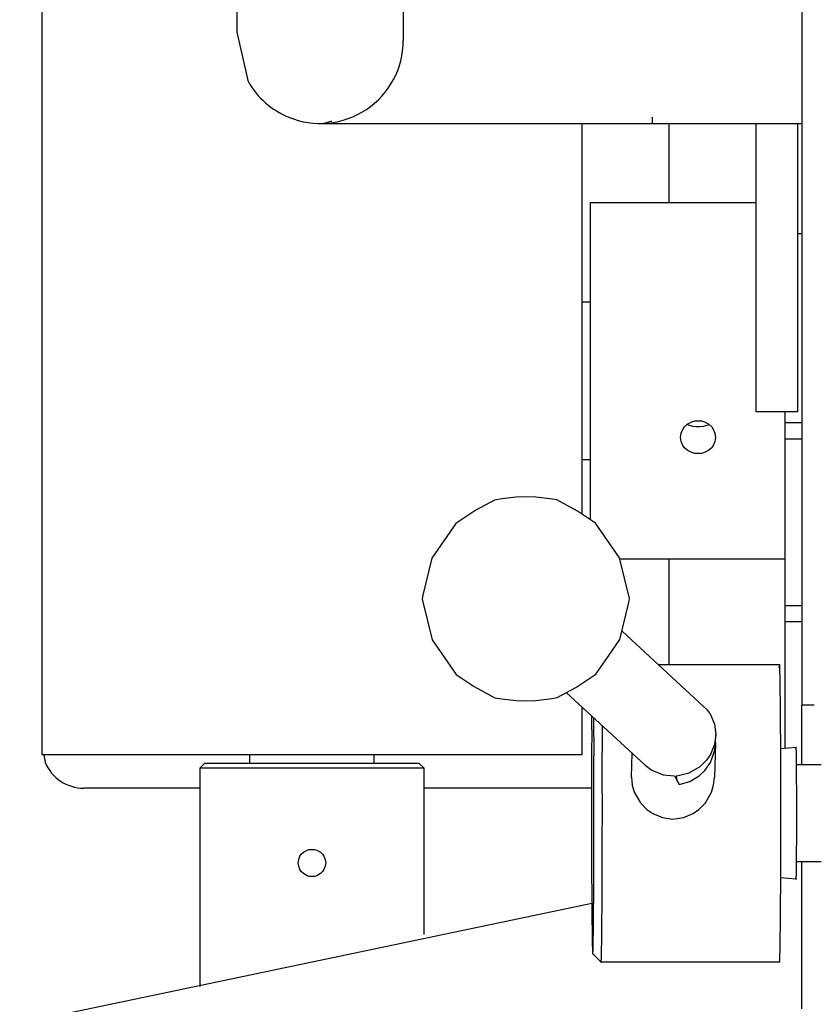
# Model space of a CAD drawing. Extents: x -1765 to 4890, y -3431 to 1272.
# Tile 10 of 111: x -1293 to -1269, y -1201 to -1172. Entities that reach past the tile are written whole.
import ezdxf

# ---------------------------------------------------------------- set-up
doc = ezdxf.new("R2010")
doc.units = 0
doc.layers.get('0').update_dxf_attribs({"linetype": 'CONTINUOUS'})
doc.layers.add('1', color=7, linetype='CONTINUOUS')

# ---------------------------------------------------------------- blocks, each defined once
blk = doc.blocks.new('CTH', base_point=(-1401.584, -1249.781))
at = {"color": 5, "linetype": 'CONTINUOUS'}
for p, q in [((-1269.687, -1161.56), (-1269.687, -1192.432)), ((-1286.682, -1172.194), (-1286.682, -1164.441)), ((-1281.684, -1171.136), (-1281.684, -1172.194)), ((-1292.555, -1193.931), (-1292.555, -1171.439)), ((-1286.347, -1173.688), (-1286.682, -1172.194)), ((-1281.684, -1172.194), (-1281.684, -1172.439)), ((-1283.838, -1174.869), (-1284.071, -1174.938)), ((-1284.071, -1174.938), (-1283.193, -1174.938)), ((-1283.193, -1174.938), (-1281.514, -1174.938)), ((-1281.514, -1174.938), (-1279.184, -1174.938)), ((-1279.184, -1174.938), (-1276.41, -1174.938)), ((-1276.41, -1174.938), (-1274.186, -1174.938)), ((-1276.31, -1174.938), (-1276.31, -1186.684)), ((-1274.186, -1174.938), (-1274.186, -1174.747)), ((-1274.186, -1174.938), (-1269.687, -1174.938)), ((-1273.686, -1177.318), (-1273.686, -1174.938)), ((-1271.062, -1176.488), (-1271.062, -1174.938)), ((-1269.812, -1176.488), (-1269.812, -1174.938)), ((-1271.062, -1183.613), (-1271.062, -1176.488)), ((-1269.812, -1183.613), (-1269.812, -1176.488)), ((-1276.06, -1177.318), (-1271.062, -1177.318)), ((-1276.06, -1177.318), (-1276.06, -1185.992)), ((-1269.687, -1178.256), (-1269.812, -1178.256)), ((-1276.06, -1180.311), (-1276.31, -1180.311)), ((-1269.812, -1183.613), (-1271.062, -1183.613)), ((-1270.187, -1183.932), (-1270.187, -1183.613)), ((-1273.27, -1184.139), (-1273.221, -1184.068)), ((-1273.221, -1184.068), (-1273.137, -1183.987)), ((-1273.109, -1184.011), (-1273.142, -1183.992)), ((-1273.137, -1183.987), (-1273, -1183.911)), ((-1272.963, -1184.053), (-1273.109, -1184.011)), ((-1273, -1183.911), (-1272.914, -1183.886)), ((-1272.866, -1184.063), (-1272.963, -1184.053)), ((-1272.914, -1183.886), (-1272.709, -1183.886)), ((-1272.756, -1184.062), (-1272.866, -1184.063)), ((-1272.659, -1184.053), (-1272.756, -1184.062)), ((-1272.709, -1183.886), (-1272.623, -1183.911)), ((-1272.514, -1184.011), (-1272.659, -1184.053)), ((-1272.623, -1183.911), (-1272.486, -1183.987)), ((-1272.481, -1183.992), (-1272.514, -1184.011)), ((-1272.486, -1183.987), (-1272.402, -1184.068)), ((-1272.402, -1184.068), (-1272.353, -1184.138)), ((-1270.187, -1183.932), (-1269.687, -1183.932)), ((-1270.187, -1184.432), (-1270.187, -1183.932)), ((-1273.336, -1184.382), (-1273.319, -1184.257)), ((-1273.319, -1184.508), (-1273.336, -1184.382)), ((-1273.319, -1184.257), (-1273.27, -1184.139)), ((-1272.353, -1184.138), (-1272.303, -1184.257)), ((-1272.303, -1184.257), (-1272.287, -1184.382)), ((-1272.287, -1184.382), (-1272.303, -1184.507)), ((-1273.27, -1184.623), (-1273.319, -1184.508)), ((-1273.22, -1184.691), (-1273.27, -1184.623)), ((-1273.136, -1184.768), (-1273.22, -1184.691)), ((-1272.402, -1184.691), (-1272.486, -1184.768)), ((-1272.353, -1184.622), (-1272.402, -1184.691)), ((-1272.303, -1184.507), (-1272.353, -1184.622)), ((-1269.687, -1184.432), (-1270.187, -1184.432)), ((-1270.187, -1189.433), (-1270.187, -1184.432)), ((-1273, -1184.84), (-1273.136, -1184.768)), ((-1272.913, -1184.863), (-1273, -1184.84)), ((-1272.709, -1184.863), (-1272.913, -1184.863)), ((-1272.622, -1184.84), (-1272.709, -1184.863)), ((-1272.486, -1184.768), (-1272.622, -1184.84)), ((-1276.06, -1185.059), (-1276.31, -1185.059)), ((-1278.296, -1186.183), (-1278.708, -1186.229)), ((-1277.995, -1186.171), (-1278.296, -1186.183)), ((-1277.692, -1186.182), (-1277.995, -1186.171)), ((-1277.27, -1186.229), (-1277.692, -1186.182)), ((-1276.06, -1185.992), (-1276.06, -1186.85)), ((-1278.936, -1186.268), (-1279.503, -1186.569)), ((-1278.708, -1186.229), (-1278.936, -1186.268)), ((-1277.065, -1186.264), (-1277.27, -1186.229)), ((-1276.44, -1186.597), (-1277.065, -1186.264)), ((-1279.503, -1186.569), (-1280.1, -1186.968)), ((-1275.898, -1186.958), (-1276.44, -1186.597)), ((-1280.1, -1186.968), (-1280.828, -1188.013)), ((-1275.172, -1188.001), (-1275.898, -1186.958)), ((-1280.828, -1188.013), (-1281.097, -1189.128)), ((-1274.876, -1189.231), (-1275.172, -1188.001)), ((-1275.163, -1188.037), (-1270.187, -1188.037)), ((-1273.686, -1191.208), (-1273.686, -1188.037)), ((-1281.097, -1189.128), (-1281.114, -1189.245)), ((-1281.114, -1189.245), (-1280.818, -1190.475)), ((-1275.162, -1190.463), (-1274.893, -1189.348)), ((-1274.893, -1189.348), (-1274.876, -1189.231)), ((-1270.187, -1189.433), (-1269.687, -1189.433)), ((-1270.187, -1189.933), (-1270.187, -1189.433)), ((-1269.687, -1189.933), (-1270.187, -1189.933)), ((-1270.187, -1193.682), (-1270.187, -1189.933)), ((-1272.648, -1192.473), (-1275.101, -1190.208)), ((-1280.818, -1190.475), (-1280.092, -1191.517)), ((-1275.61, -1191.105), (-1275.162, -1190.463)), ((-1275.89, -1191.508), (-1275.61, -1191.105)), ((-1274.017, -1191.208), (-1270.355, -1191.208)), ((-1270.369, -1191.313), (-1270.355, -1191.208)), ((-1280.092, -1191.517), (-1279.55, -1191.878)), ((-1276.487, -1191.906), (-1275.89, -1191.508)), ((-1279.55, -1191.878), (-1278.925, -1192.212)), ((-1277.054, -1192.208), (-1276.487, -1191.906)), ((-1274.408, -1194.238), (-1276.775, -1192.06)), ((-1278.925, -1192.212), (-1278.72, -1192.246)), ((-1278.72, -1192.246), (-1278.298, -1192.293)), ((-1278.298, -1192.293), (-1277.995, -1192.305)), ((-1277.995, -1192.305), (-1277.694, -1192.293)), ((-1277.694, -1192.293), (-1277.282, -1192.247)), ((-1277.282, -1192.247), (-1277.054, -1192.208)), ((-1276.31, -1192.487), (-1276.31, -1193.931)), ((-1272.648, -1192.473), (-1272.56, -1192.553)), ((-1272.56, -1192.553), (-1272.438, -1192.72)), ((-1269.313, -1192.432), (-1269.687, -1192.432)), ((-1269.687, -1194.129), (-1269.687, -1192.432)), ((-1276.012, -1193.173), (-1276.008, -1192.765)), ((-1275.955, -1192.814), (-1275.948, -1193.965)), ((-1272.438, -1192.72), (-1272.316, -1193.005)), ((-1272.316, -1193.005), (-1272.274, -1193.314)), ((-1275.701, -1193.048), (-1275.696, -1193.864)), ((-1272.284, -1193.575), (-1272.321, -1194.606)), ((-1272.274, -1193.314), (-1272.315, -1193.623)), ((-1272.304, -1193.792), (-1272.284, -1193.575)), ((-1272.284, -1193.575), (-1272.283, -1193.57)), ((-1272.283, -1193.569), (-1272.274, -1193.314)), ((-1272.283, -1193.57), (-1272.283, -1193.569)), ((-1274.82, -1194.606), (-1274.794, -1193.883)), ((-1272.437, -1194.162), (-1272.304, -1193.792)), ((-1272.315, -1193.623), (-1272.434, -1193.915)), ((-1270.324, -1193.737), (-1269.857, -1193.704)), ((-1270.187, -1193.727), (-1270.187, -1193.682)), ((-1269.864, -1193.739), (-1269.857, -1193.704)), ((-1276.31, -1193.931), (-1292.555, -1193.931)), ((-1292.505, -1193.931), (-1292.46, -1194.16)), ((-1287.806, -1194.331), (-1287.657, -1194.181)), ((-1287.657, -1194.181), (-1281.48, -1194.181)), ((-1286.307, -1194.181), (-1286.307, -1193.931)), ((-1283.428, -1194.181), (-1283.107, -1194.181)), ((-1283.107, -1194.181), (-1282.558, -1194.181)), ((-1282.558, -1194.181), (-1282.558, -1193.931)), ((-1281.48, -1194.181), (-1281.22, -1194.181)), ((-1281.059, -1194.331), (-1281.22, -1194.181)), ((-1272.554, -1194.09), (-1272.757, -1194.288)), ((-1272.61, -1194.404), (-1272.437, -1194.162)), ((-1272.434, -1193.915), (-1272.554, -1194.09)), ((-1269.687, -1194.224), (-1269.687, -1194.129)), ((-1287.806, -1194.331), (-1287.806, -1200.896)), ((-1287.641, -1194.331), (-1287.806, -1194.331)), ((-1281.059, -1194.331), (-1287.641, -1194.331)), ((-1281.059, -1199.338), (-1281.059, -1194.331)), ((-1274.408, -1194.238), (-1274.208, -1194.39)), ((-1274.208, -1194.39), (-1273.867, -1194.53)), ((-1273.086, -1194.477), (-1273.455, -1194.567)), ((-1272.757, -1194.288), (-1273.086, -1194.477)), ((-1272.775, -1194.558), (-1272.61, -1194.404)), ((-1269.848, -1194.225), (-1269.105, -1194.223)), ((-1274.82, -1194.606), (-1274.795, -1194.845)), ((-1273.867, -1194.53), (-1273.523, -1194.566)), ((-1273.523, -1194.566), (-1273.453, -1194.699)), ((-1273.455, -1194.567), (-1273.471, -1194.569)), ((-1273.471, -1194.569), (-1273.451, -1194.7)), ((-1273.453, -1194.699), (-1273.384, -1194.826)), ((-1273.451, -1194.7), (-1273.383, -1194.827)), ((-1273.383, -1194.827), (-1273.063, -1194.731)), ((-1273.063, -1194.731), (-1272.775, -1194.558)), ((-1272.344, -1194.845), (-1272.321, -1194.606)), ((-1287.806, -1194.931), (-1291.305, -1194.931)), ((-1276.018, -1194.931), (-1281.059, -1194.931)), ((-1274.795, -1194.845), (-1274.735, -1195.05)), ((-1274.735, -1195.05), (-1274.549, -1195.375)), ((-1273.384, -1194.826), (-1273.383, -1194.827)), ((-1272.589, -1195.375), (-1272.404, -1195.05)), ((-1272.404, -1195.05), (-1272.344, -1194.845)), ((-1274.549, -1195.375), (-1274.352, -1195.577)), ((-1272.786, -1195.577), (-1272.589, -1195.375)), ((-1274.352, -1195.577), (-1274.177, -1195.698)), ((-1272.961, -1195.698), (-1272.786, -1195.577)), ((-1274.177, -1195.698), (-1273.884, -1195.82)), ((-1273.884, -1195.82), (-1273.569, -1195.862)), ((-1273.569, -1195.862), (-1273.254, -1195.82)), ((-1273.254, -1195.82), (-1272.961, -1195.698)), ((-1284.754, -1196.922), (-1284.688, -1196.857)), ((-1284.688, -1196.857), (-1284.581, -1196.796)), ((-1284.581, -1196.796), (-1284.513, -1196.776)), ((-1284.513, -1196.776), (-1284.352, -1196.776)), ((-1284.352, -1196.776), (-1284.284, -1196.796)), ((-1284.284, -1196.796), (-1284.177, -1196.857)), ((-1284.177, -1196.857), (-1284.111, -1196.922)), ((-1284.845, -1197.18), (-1284.832, -1197.077)), ((-1284.832, -1197.077), (-1284.793, -1196.98)), ((-1284.793, -1196.98), (-1284.754, -1196.922)), ((-1284.111, -1196.922), (-1284.072, -1196.98)), ((-1284.072, -1196.98), (-1284.033, -1197.077)), ((-1284.033, -1197.077), (-1284.02, -1197.18)), ((-1269.848, -1197.137), (-1269.105, -1197.138)), ((-1269.687, -1201.567), (-1269.687, -1197.137)), ((-1284.832, -1197.284), (-1284.845, -1197.18)), ((-1284.793, -1197.381), (-1284.832, -1197.284)), ((-1284.754, -1197.439), (-1284.793, -1197.381)), ((-1284.688, -1197.504), (-1284.754, -1197.439)), ((-1284.111, -1197.439), (-1284.177, -1197.504)), ((-1284.072, -1197.381), (-1284.111, -1197.439)), ((-1284.033, -1197.284), (-1284.072, -1197.381)), ((-1284.02, -1197.18), (-1284.033, -1197.284)), ((-1284.581, -1197.565), (-1284.688, -1197.504)), ((-1284.513, -1197.585), (-1284.581, -1197.565)), ((-1284.433, -1197.593), (-1284.513, -1197.585)), ((-1284.352, -1197.585), (-1284.433, -1197.593)), ((-1284.284, -1197.565), (-1284.352, -1197.585)), ((-1284.177, -1197.504), (-1284.284, -1197.565)), ((-1270.325, -1197.624), (-1269.862, -1197.657)), ((-1275.737, -1200.153), (-1275.986, -1199.905)), ((-1275.737, -1200.153), (-1270.364, -1200.153))]:
    blk.add_line(p, q, dxfattribs=at)
for centre, radius, start, end in [((-1284.183, -1172.439), 2.499, -112.5, 0.0002), ((-1284.183, -1172.439), 2.499, -150.0003, -112.5002), ((-1291.305, -1193.682), 1.25, -157.5001, -90)]:
    blk.add_arc(centre, radius, start, end, dxfattribs=at)
for points, knots in [([(-1270.364, -1200.153), (-1270.358, -1200.217), (-1270.353, -1200.164), (-1270.343, -1199.832), (-1270.339, -1199.556), (-1270.331, -1198.815), (-1270.327, -1198.358), (-1270.322, -1197.321), (-1270.321, -1196.752), (-1270.32, -1195.578), (-1270.32, -1194.984), (-1270.323, -1193.85), (-1270.325, -1193.321), (-1270.332, -1192.401), (-1270.336, -1192.018), (-1270.345, -1191.451), (-1270.35, -1191.272), (-1270.355, -1191.208)], [0, 0, 0, 0, 1, 1, 2, 2, 3, 3, 4, 4, 5, 5, 6, 6, 7, 7, 8, 8, 8, 8]), ([(-1276.012, -1193.173), (-1276.015, -1193.573), (-1276.017, -1194.021), (-1276.019, -1194.973), (-1276.02, -1195.469), (-1276.019, -1196.458), (-1276.018, -1196.943), (-1276.014, -1197.85), (-1276.012, -1198.265), (-1276.006, -1198.98), (-1276.002, -1199.275), (-1275.995, -1199.712), (-1275.991, -1199.851), (-1275.986, -1199.905)], [0, 0, 0, 0, 1, 1, 2, 2, 3, 3, 4, 4, 5, 5, 6, 6, 6, 6]), ([(-1275.71, -1199.418), (-1275.707, -1199.126), (-1275.703, -1198.76), (-1275.698, -1197.913), (-1275.696, -1197.438), (-1275.693, -1196.43), (-1275.693, -1195.905), (-1275.693, -1194.858), (-1275.695, -1194.344), (-1275.696, -1193.864)], [0, 0, 0, 0, 1, 1, 2, 2, 3, 3, 4, 4, 4, 4]), ([(-1269.862, -1197.657), (-1269.86, -1197.703), (-1269.857, -1197.68), (-1269.852, -1197.504), (-1269.85, -1197.353), (-1269.846, -1196.945), (-1269.844, -1196.694), (-1269.842, -1196.135), (-1269.842, -1195.835), (-1269.842, -1195.236), (-1269.843, -1194.945), (-1269.846, -1194.424), (-1269.847, -1194.201), (-1269.852, -1193.861), (-1269.854, -1193.75), (-1269.857, -1193.704)], [0, 0, 0, 0, 1, 1, 2, 2, 3, 3, 4, 4, 5, 5, 6, 6, 7, 7, 7, 7]), ([(-1275.986, -1199.905), (-1275.982, -1199.958), (-1275.978, -1199.925), (-1275.969, -1199.688), (-1275.965, -1199.486), (-1275.958, -1198.935), (-1275.955, -1198.589), (-1275.95, -1197.789), (-1275.948, -1197.341), (-1275.945, -1196.389), (-1275.945, -1195.892), (-1275.946, -1194.903), (-1275.947, -1194.418), (-1275.948, -1193.965)], [0, 0, 0, 0, 1, 1, 2, 2, 3, 3, 4, 4, 5, 5, 6, 6, 6, 6]), ([(-1275.737, -1200.153), (-1275.732, -1200.21), (-1275.727, -1200.174), (-1275.719, -1199.924), (-1275.714, -1199.71), (-1275.71, -1199.418)], [0, 0, 0, 0, 1, 1, 2, 2, 2, 2])]:
    blk.add_open_spline(points, degree=3, knots=knots, dxfattribs=at)
at = {"layer": '1', "color": 5, "linetype": 'CONTINUOUS'}
blk.add_line((-1275.954, -1198.389), (-1324.965, -1208.652), dxfattribs=at)

msp = doc.modelspace()

# ---------------------------------------------------------------- block references
msp.add_blockref('CTH', (-1401.584, -1249.781))

doc.saveas('drawing.dxf')
